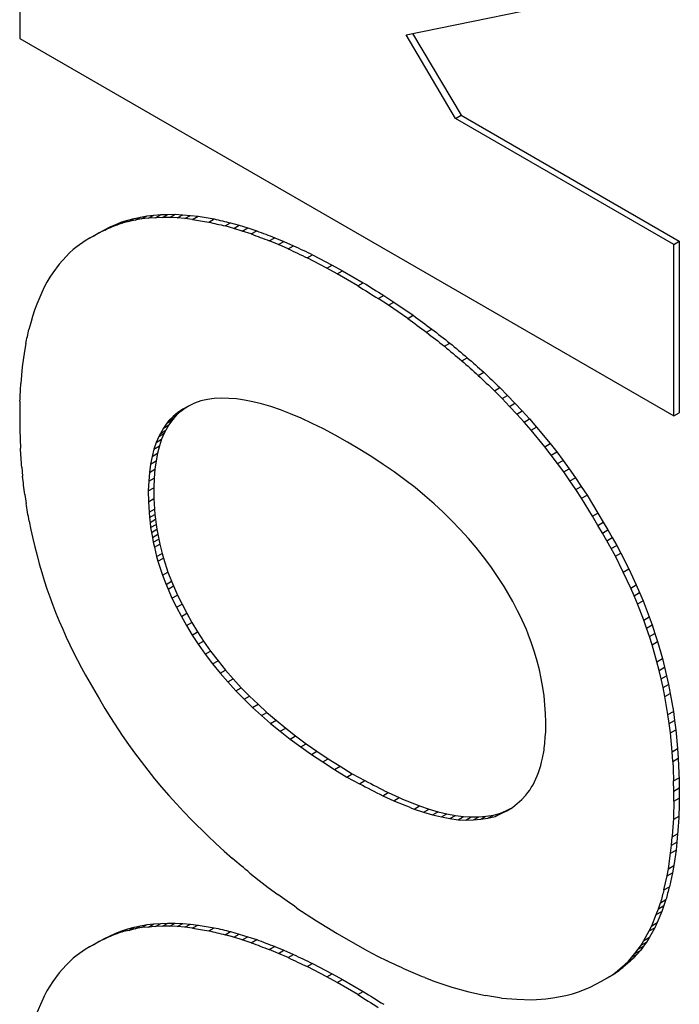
# Model space of a CAD drawing. Header units: millimetres. Extents: x -88 to 910, y -234 to 995.
# Tile 35 of 40: x 871.97 to 877.31, y 855.49 to 863.47. Entities that reach past the tile are written whole.
import ezdxf

# ---------------------------------------------------------------- set-up
doc = ezdxf.new("R2010")
doc.units = ezdxf.units.MM

msp = doc.modelspace()

# ---------------------------------------------------------------- linework, layer by layer
at = {"color": 7, "linetype": 'Continuous', "lineweight": 25}
for p, q in [((871.9668, 864.7132), (871.9668, 863.3218)), ((875.0994, 863.3504), (877.2701, 863.7952)), ((875.1521, 863.3612), (875.5444, 862.6986)), ((871.9668, 863.3218), (877.2701, 860.2603)), ((875.5004, 862.6732), (875.0994, 863.3504)), ((875.5004, 862.6732), (875.5444, 862.6986)), ((877.2701, 861.6516), (875.5004, 862.6732)), ((875.5444, 862.6986), (877.3141, 861.677)), ((872.7946, 861.833), (872.8427, 861.8485)), ((872.7987, 861.8231), (872.8427, 861.8485)), ((872.8427, 861.8485), (872.8944, 861.8618)), ((872.8504, 861.8364), (872.8944, 861.8618)), ((872.902, 861.8478), (872.8504, 861.8364)), ((872.8944, 861.8618), (872.946, 861.8732)), ((872.902, 861.8478), (872.946, 861.8732)), ((872.9555, 861.858), (872.902, 861.8478)), ((872.946, 861.8732), (872.9995, 861.8834)), ((872.9555, 861.858), (872.9995, 861.8834)), ((873.0107, 861.8632), (872.9555, 861.858)), ((872.9995, 861.8834), (873.0547, 861.8886)), ((873.0107, 861.8632), (873.0547, 861.8886)), ((873.0677, 861.8673), (873.0107, 861.8632)), ((873.0547, 861.8886), (873.1117, 861.8927)), ((873.0677, 861.8673), (873.1117, 861.8927)), ((873.1247, 861.8694), (873.0677, 861.8673)), ((873.1117, 861.8927), (873.1687, 861.8948)), ((873.1247, 861.8694), (873.1687, 861.8948)), ((873.1835, 861.8704), (873.1247, 861.8694)), ((873.1687, 861.8948), (873.2275, 861.8958)), ((873.1835, 861.8704), (873.2275, 861.8958)), ((873.244, 861.8663), (873.1835, 861.8704)), ((873.2275, 861.8958), (873.2881, 861.8917)), ((873.244, 861.8663), (873.2881, 861.8917)), ((873.3064, 861.8612), (873.244, 861.8663)), ((873.2881, 861.8917), (873.3504, 861.8866)), ((873.3064, 861.8612), (873.3504, 861.8866)), ((873.3687, 861.854), (873.3064, 861.8612)), ((873.3504, 861.8866), (873.4128, 861.8794)), ((873.3687, 861.854), (873.4128, 861.8794)), ((873.4988, 861.8324), (873.5428, 861.8578)), ((872.6099, 861.7449), (872.6539, 861.7703)), ((872.6562, 861.7675), (872.6099, 861.7449)), ((872.6539, 861.7703), (872.7002, 861.7929)), ((872.6562, 861.7675), (872.7002, 861.7929)), ((872.7025, 861.7881), (872.6562, 861.7675)), ((872.7002, 861.7929), (872.7465, 861.8135)), ((872.7025, 861.7881), (872.7465, 861.8135)), ((872.7506, 861.8076), (872.7025, 861.7881)), ((872.7465, 861.8135), (872.7946, 861.833)), ((872.7506, 861.8076), (872.7946, 861.833)), ((872.7987, 861.8231), (872.7506, 861.8076)), ((872.8504, 861.8364), (872.7987, 861.8231)), ((873.6324, 861.8005), (873.6764, 861.8259)), ((873.7019, 861.781), (873.6324, 861.8005)), ((873.6764, 861.8259), (873.7459, 861.8064)), ((873.7019, 861.781), (873.7459, 861.8064)), ((873.7714, 861.7594), (873.7019, 861.781)), ((873.7459, 861.8064), (873.8154, 861.7848)), ((873.7714, 861.7594), (873.8154, 861.7848)), ((873.8444, 861.7357), (873.7714, 861.7594)), ((873.8154, 861.7848), (873.8884, 861.7611)), ((873.8444, 861.7357), (873.8884, 861.7611)), ((872.4976, 861.6801), (872.4335, 861.6348)), ((872.5315, 861.7017), (872.4976, 861.6801)), ((872.5315, 861.7017), (872.5755, 861.7271)), ((872.5671, 861.7181), (872.5315, 861.7017)), ((872.6099, 861.7449), (872.5671, 861.7181)), ((872.5755, 861.7271), (872.5981, 861.7375)), ((873.9905, 861.6802), (874.0345, 861.7056)), ((874.0653, 861.6494), (873.9905, 861.6802)), ((874.0345, 861.7056), (874.1093, 861.6748)), ((872.4014, 861.6101), (872.3712, 861.5823)), ((872.4335, 861.6348), (872.4014, 861.6101)), ((874.0653, 861.6494), (874.1093, 861.6748)), ((874.1419, 861.6154), (874.0653, 861.6494)), ((874.1093, 861.6748), (874.1859, 861.6408)), ((874.1419, 861.6154), (874.1859, 861.6408)), ((877.2701, 861.6516), (877.3141, 861.677)), ((877.2701, 860.2603), (877.2701, 861.6516)), ((877.3141, 861.677), (877.3141, 860.2857)), ((872.3426, 861.5535), (872.2856, 861.4918)), ((872.3712, 861.5823), (872.3426, 861.5535)), ((874.2969, 861.5424), (874.3409, 861.5678)), ((874.4572, 861.4581), (874.2969, 861.5424)), ((874.3409, 861.5678), (874.5012, 861.4835)), ((872.2856, 861.4918), (872.2358, 861.4219)), ((874.4572, 861.4581), (874.5012, 861.4835)), ((874.5391, 861.4128), (874.4572, 861.4581)), ((874.5012, 861.4835), (874.5831, 861.4382)), ((872.2108, 861.3848), (872.1877, 861.3447)), ((872.2358, 861.4219), (872.2108, 861.3848)), ((874.5391, 861.4128), (874.5831, 861.4382)), ((874.7084, 861.3151), (874.5391, 861.4128)), ((874.5831, 861.4382), (874.7524, 861.3405)), ((872.1663, 861.3036), (872.1449, 861.2604)), ((872.1877, 861.3447), (872.1663, 861.3036)), ((874.7084, 861.3151), (874.7524, 861.3405)), ((872.1449, 861.2604), (872.1057, 861.1678)), ((874.8741, 861.2113), (874.9181, 861.2367)), ((874.956, 861.1578), (874.8741, 861.2113)), ((874.9181, 861.2367), (875, 861.1832)), ((872.1057, 861.1678), (872.0879, 861.1184)), ((874.956, 861.1578), (875, 861.1832)), ((875.1128, 861.0508), (874.956, 861.1578)), ((875, 861.1832), (875.1568, 861.0762)), ((872.0719, 861.068), (872.0558, 861.0156)), ((872.0879, 861.1184), (872.0719, 861.068)), ((875.1128, 861.0508), (875.1568, 861.0762)), ((872.0558, 861.0156), (872.0416, 860.9621)), ((875.2642, 860.9387), (875.3082, 860.9641)), ((872.0166, 860.8469), (872.006, 860.7852)), ((875.4103, 860.8256), (875.4543, 860.851)), ((872.006, 860.7852), (871.9881, 860.6597)), ((875.551, 860.7073), (875.595, 860.7327)), ((871.9881, 860.6597), (871.981, 860.5918)), ((871.981, 860.5918), (871.9757, 860.5229)), ((875.6846, 860.5891), (875.7286, 860.6145)), ((875.8146, 860.4646), (875.8586, 860.49)), ((875.8586, 860.49), (875.921, 860.4273)), ((873.5433, 860.4017), (873.4881, 860.3945)), ((873.6003, 860.4037), (873.5433, 860.4017)), ((873.6609, 860.4017), (873.6003, 860.4037)), ((873.7233, 860.3986), (873.6609, 860.4017)), ((875.877, 860.4019), (875.8146, 860.4646)), ((875.877, 860.4019), (875.921, 860.4273)), ((875.9376, 860.3381), (875.877, 860.4019)), ((875.921, 860.4273), (875.9816, 860.3635)), ((871.9685, 860.3809), (871.9668, 860.3059)), ((873.3349, 860.341), (873.2904, 860.3152)), ((873.2904, 860.3152), (873.3344, 860.3406)), ((873.3344, 860.3406), (873.2934, 860.3129)), ((873.335, 860.341), (873.3344, 860.3406)), ((873.3848, 860.3636), (873.3349, 860.341)), ((873.4364, 860.3831), (873.3848, 860.3636)), ((873.4881, 860.3945), (873.4364, 860.3831)), ((873.7892, 860.3893), (873.7233, 860.3986)), ((873.8569, 860.3749), (873.7892, 860.3893)), ((873.9281, 860.3585), (873.8569, 860.3749)), ((874.0029, 860.3359), (873.9281, 860.3585)), ((874.0813, 860.3091), (874.0029, 860.3359)), ((875.9376, 860.3381), (875.9816, 860.3635)), ((875.9964, 860.2754), (875.9376, 860.3381)), ((875.9816, 860.3635), (876.0404, 860.3008)), ((871.9668, 860.3059), (871.9668, 860.1516)), ((873.2102, 860.2566), (873.1764, 860.2227)), ((873.1764, 860.2227), (873.2204, 860.2481)), ((873.2204, 860.2481), (873.2043, 860.2285)), ((873.2494, 860.2875), (873.2102, 860.2566)), ((873.2102, 860.2566), (873.2542, 860.282)), ((873.2542, 860.282), (873.2204, 860.2481)), ((873.2904, 860.3152), (873.2494, 860.2875)), ((873.2494, 860.2875), (873.2934, 860.3129)), ((873.2934, 860.3129), (873.2542, 860.282)), ((874.1633, 860.2783), (874.0813, 860.3091)), ((874.2488, 860.2413), (874.1633, 860.2783)), ((875.9964, 860.2754), (876.0404, 860.3008)), ((876.0551, 860.2106), (875.9964, 860.2754)), ((876.0404, 860.3008), (876.0991, 860.236)), ((877.2701, 860.2603), (877.3141, 860.2857)), ((873.1603, 860.2031), (873.1318, 860.162)), ((873.1318, 860.162), (873.1758, 860.1874)), ((873.1758, 860.1874), (873.1509, 860.1442)), ((873.1603, 860.2031), (873.2043, 860.2285)), ((873.1764, 860.2227), (873.1603, 860.2031)), ((873.2043, 860.2285), (873.1758, 860.1874)), ((874.3378, 860.2001), (874.2488, 860.2413)), ((874.4287, 860.1559), (874.3378, 860.2001)), ((876.0551, 860.2106), (876.0991, 860.236)), ((876.1121, 860.1448), (876.0551, 860.2106)), ((876.0991, 860.236), (876.1561, 860.1702)), ((876.1121, 860.1448), (876.1561, 860.1702)), ((876.1561, 860.1702), (876.2666, 860.0365)), ((871.9668, 860.1516), (871.9703, 860.0734)), ((873.0944, 860.0951), (873.073, 860.0457)), ((873.0944, 860.0951), (873.1384, 860.1205)), ((873.1069, 860.1188), (873.0944, 860.0951)), ((873.1318, 860.162), (873.1069, 860.1188)), ((873.1069, 860.1188), (873.1509, 860.1442)), ((873.1384, 860.1205), (873.117, 860.0711)), ((873.1509, 860.1442), (873.1384, 860.1205)), ((874.5249, 860.1045), (874.4287, 860.1559)), ((874.6247, 860.049), (874.5249, 860.1045)), ((876.2226, 860.0111), (876.1121, 860.1448)), ((871.9703, 860.0734), (871.9721, 859.9983)), ((873.073, 860.0457), (873.0552, 859.9922)), ((873.0552, 859.9922), (873.0992, 860.0176)), ((873.073, 860.0457), (873.117, 860.0711)), ((873.0992, 860.0176), (873.085, 859.958)), ((873.117, 860.0711), (873.0992, 860.0176)), ((874.7244, 859.9893), (874.6247, 860.049)), ((876.2226, 860.0111), (876.2666, 860.0365)), ((876.276, 859.9432), (876.2226, 860.0111)), ((876.2666, 860.0365), (876.32, 859.9686)), ((873.041, 859.9326), (873.0285, 859.8698)), ((873.0552, 859.9922), (873.041, 859.9326)), ((873.041, 859.9326), (873.085, 859.958)), ((873.085, 859.958), (873.0725, 859.8952)), ((874.8206, 859.9297), (874.7244, 859.9893)), ((874.9132, 859.868), (874.8206, 859.9297)), ((876.276, 859.9432), (876.32, 859.9686)), ((876.3277, 859.8743), (876.276, 859.9432)), ((876.32, 859.9686), (876.3717, 859.8997)), ((871.9828, 859.8461), (871.9899, 859.772)), ((873.0285, 859.8698), (873.0196, 859.803)), ((873.0285, 859.8698), (873.0725, 859.8952)), ((873.0725, 859.8952), (873.0636, 859.8284)), ((875.0023, 859.8063), (874.9132, 859.868)), ((876.3277, 859.8743), (876.3717, 859.8997)), ((876.3776, 859.8064), (876.3277, 859.8743)), ((876.3717, 859.8997), (876.4216, 859.8318)), ((873.0196, 859.803), (873.0125, 859.731)), ((873.0196, 859.803), (873.0636, 859.8284)), ((873.0636, 859.8284), (873.0565, 859.7564)), ((875.0896, 859.7435), (875.0023, 859.8063)), ((876.3776, 859.8064), (876.4216, 859.8318)), ((876.4275, 859.7344), (876.3776, 859.8064)), ((876.4216, 859.8318), (876.4715, 859.7598)), ((873.0125, 859.731), (873.0089, 859.6528)), ((873.0125, 859.731), (873.0565, 859.7564)), ((873.0565, 859.7564), (873.0529, 859.6782)), ((875.1716, 859.6798), (875.0896, 859.7435)), ((876.4275, 859.7344), (876.4715, 859.7598)), ((876.4756, 859.6634), (876.4275, 859.7344)), ((876.4715, 859.7598), (876.5196, 859.6888)), ((876.4756, 859.6634), (876.5196, 859.6888)), ((876.5196, 859.6888), (876.5659, 859.6189)), ((872.0077, 859.6239), (872.0184, 859.5519)), ((873.0089, 859.6528), (873.0529, 859.6782)), ((873.0089, 859.6528), (873.0107, 859.5654)), ((873.0529, 859.6782), (873.0547, 859.5908)), ((875.2499, 859.6139), (875.1716, 859.6798)), ((875.3265, 859.5471), (875.2499, 859.6139)), ((876.5219, 859.5935), (876.4756, 859.6634)), ((876.5219, 859.5935), (876.5659, 859.6189)), ((876.5659, 859.6189), (876.6549, 859.4728)), ((873.0107, 859.5654), (873.0547, 859.5908)), ((873.0107, 859.5654), (873.016, 859.48)), ((873.0547, 859.5908), (873.06, 859.5054)), ((875.3996, 859.4802), (875.3265, 859.5471)), ((876.6109, 859.4474), (876.5219, 859.5935)), ((873.016, 859.48), (873.06, 859.5054)), ((873.016, 859.48), (873.0196, 859.4368)), ((873.0196, 859.4368), (873.0636, 859.4622)), ((873.06, 859.5054), (873.0636, 859.4622)), ((873.0636, 859.4622), (873.0672, 859.4231)), ((875.4708, 859.4103), (875.3996, 859.4802)), ((876.6109, 859.4474), (876.6549, 859.4728)), ((876.6537, 859.3734), (876.6109, 859.4474)), ((876.6549, 859.4728), (876.6977, 859.3988)), ((872.0434, 859.4079), (872.0576, 859.338)), ((873.0196, 859.4368), (873.0232, 859.3977)), ((873.0232, 859.3977), (873.0672, 859.4231)), ((873.0232, 859.3977), (873.0285, 859.3556)), ((873.0285, 859.3556), (873.0725, 859.381)), ((873.0672, 859.4231), (873.0725, 859.381)), ((873.0725, 859.381), (873.0796, 859.3419)), ((875.5385, 859.3404), (875.4708, 859.4103)), ((876.6537, 859.3734), (876.6977, 859.3988)), ((876.6911, 859.3106), (876.6537, 859.3734)), ((876.6977, 859.3988), (876.7351, 859.3361)), ((872.0576, 859.338), (872.0737, 859.267)), ((873.0285, 859.3556), (873.0356, 859.3165)), ((873.0356, 859.3165), (873.0796, 859.3419)), ((873.0356, 859.3165), (873.0427, 859.2753)), ((873.0427, 859.2753), (873.0868, 859.3007)), ((873.0796, 859.3419), (873.0868, 859.3007)), ((873.0868, 859.3007), (873.0939, 859.2617)), ((875.6044, 859.2673), (875.5385, 859.3404)), ((876.6911, 859.3106), (876.7351, 859.3361)), ((876.7267, 859.2489), (876.6911, 859.3106)), ((876.7351, 859.3361), (876.7707, 859.2743)), ((872.0737, 859.267), (872.0897, 859.1981)), ((873.0427, 859.2753), (873.0499, 859.2363)), ((873.0499, 859.2363), (873.0939, 859.2617)), ((873.0499, 859.2363), (873.0588, 859.1961)), ((873.0588, 859.1961), (873.1028, 859.2215)), ((873.0939, 859.2617), (873.1028, 859.2215)), ((873.1028, 859.2215), (873.1206, 859.1454)), ((875.6668, 859.1943), (875.6044, 859.2673)), ((876.7267, 859.2489), (876.7707, 859.2743)), ((876.7624, 859.1852), (876.7267, 859.2489)), ((876.7624, 859.1852), (876.8064, 859.2106)), ((876.7707, 859.2743), (876.8064, 859.2106)), ((876.8064, 859.2106), (876.8402, 859.1478)), ((872.0897, 859.1981), (872.1075, 859.1282)), ((872.1075, 859.1282), (872.1253, 859.0603)), ((873.0588, 859.1961), (873.0766, 859.12)), ((873.0766, 859.12), (873.1206, 859.1454)), ((873.1206, 859.1454), (873.1313, 859.1084)), ((875.7274, 859.1182), (875.6668, 859.1943)), ((876.7962, 859.1224), (876.7624, 859.1852)), ((876.7962, 859.1224), (876.8402, 859.1478)), ((876.8402, 859.1478), (876.9043, 859.0203)), ((872.1253, 859.0603), (872.1449, 858.9914)), ((873.0766, 859.12), (873.0873, 859.083)), ((873.0873, 859.083), (873.1313, 859.1084)), ((873.0873, 859.083), (873.1247, 858.9688)), ((873.1313, 859.1084), (873.1687, 858.9942)), ((875.7861, 859.039), (875.7274, 859.1182)), ((876.8603, 858.9949), (876.7962, 859.1224)), ((872.1449, 858.9914), (872.1663, 858.9255)), ((873.1247, 858.9688), (873.1687, 858.9942)), ((873.1247, 858.9688), (873.1532, 858.8948)), ((873.1687, 858.9942), (873.1972, 858.9202)), ((875.8414, 858.9598), (875.7861, 859.039)), ((876.8603, 858.9949), (876.9043, 859.0203)), ((876.9209, 858.8653), (876.8603, 858.9949)), ((876.9043, 859.0203), (876.9649, 858.8907)), ((872.1663, 858.9255), (872.1877, 858.8577)), ((873.1532, 858.8948), (873.1972, 858.9202)), ((873.1532, 858.8948), (873.1692, 858.8567)), ((873.1972, 858.9202), (873.2132, 858.8821)), ((875.8948, 858.8775), (875.8414, 858.9598)), ((876.9209, 858.8653), (876.9649, 858.8907)), ((876.9649, 858.8907), (876.9916, 858.828)), ((872.1877, 858.8577), (872.2108, 858.7929)), ((873.1692, 858.8567), (873.2132, 858.8821)), ((873.1692, 858.8567), (873.2013, 858.7827)), ((873.2013, 858.7827), (873.2453, 858.8081)), ((873.2132, 858.8821), (873.2453, 858.8081)), ((873.2453, 858.8081), (873.2827, 858.735)), ((875.9643, 858.7572), (875.8948, 858.8775)), ((876.9476, 858.8026), (876.9209, 858.8653)), ((876.9476, 858.8026), (876.9916, 858.828)), ((876.9916, 858.828), (877.0201, 858.7621)), ((872.2108, 858.7929), (872.2358, 858.725)), ((873.2013, 858.7827), (873.2387, 858.7096)), ((873.2387, 858.7096), (873.2827, 858.735)), ((873.2827, 858.735), (873.3219, 858.661)), ((876.0035, 858.6811), (875.9643, 858.7572)), ((876.9761, 858.7367), (876.9476, 858.8026)), ((876.9761, 858.7367), (877.0201, 858.7621)), ((877.026, 858.6051), (876.9761, 858.7367)), ((877.0201, 858.7621), (877.07, 858.6305)), ((872.2358, 858.725), (872.2607, 858.6612)), ((872.2607, 858.6612), (872.2874, 858.5964)), ((873.2387, 858.7096), (873.2779, 858.6356)), ((873.2779, 858.6356), (873.3219, 858.661)), ((873.3219, 858.661), (873.3629, 858.5859)), ((876.0231, 858.641), (876.0035, 858.6811)), ((872.2874, 858.5964), (872.3159, 858.5306)), ((873.2779, 858.6356), (873.3189, 858.5605)), ((873.3189, 858.5605), (873.3629, 858.5859)), ((873.3629, 858.5859), (873.4092, 858.5098)), ((876.0409, 858.604), (876.0231, 858.641)), ((876.0587, 858.5649), (876.0409, 858.604)), ((877.026, 858.6051), (877.07, 858.6305)), ((877.0492, 858.5403), (877.026, 858.6051)), ((877.0492, 858.5403), (877.0932, 858.5657)), ((877.07, 858.6305), (877.0932, 858.5657)), ((877.0932, 858.5657), (877.1163, 858.4968)), ((872.3159, 858.5306), (872.3444, 858.4668)), ((873.3189, 858.5605), (873.3652, 858.4844)), ((873.3652, 858.4844), (873.4092, 858.5098)), ((873.4092, 858.5098), (873.4573, 858.4347)), ((876.0747, 858.5289), (876.0587, 858.5649)), ((876.089, 858.4919), (876.0747, 858.5289)), ((876.1157, 858.4188), (876.089, 858.4919)), ((877.0723, 858.4714), (877.0492, 858.5403)), ((877.0723, 858.4714), (877.1163, 858.4968)), ((877.1163, 858.4968), (877.1377, 858.431)), ((872.3444, 858.4668), (872.3729, 858.4051)), ((873.3652, 858.4844), (873.4133, 858.4093)), ((873.4133, 858.4093), (873.4573, 858.4347)), ((873.4133, 858.4093), (873.4703, 858.3291)), ((873.4573, 858.4347), (873.5143, 858.3545)), ((876.1406, 858.3448), (876.1157, 858.4188)), ((877.0937, 858.4056), (877.0723, 858.4714)), ((877.0937, 858.4056), (877.1377, 858.431)), ((877.1377, 858.431), (877.1769, 858.2931)), ((872.3729, 858.4051), (872.4032, 858.3424)), ((872.4032, 858.3424), (872.4673, 858.2189)), ((873.4703, 858.3291), (873.5143, 858.3545)), ((873.4703, 858.3291), (873.5309, 858.2509)), ((873.5143, 858.3545), (873.5749, 858.2763)), ((876.162, 858.2728), (876.1406, 858.3448)), ((877.1329, 858.2677), (877.0937, 858.4056)), ((873.5309, 858.2509), (873.5749, 858.2763)), ((873.5309, 858.2509), (873.5914, 858.1748)), ((873.5749, 858.2763), (873.6354, 858.2002)), ((876.1798, 858.2008), (876.162, 858.2728)), ((877.1329, 858.2677), (877.1769, 858.2931)), ((877.1507, 858.1978), (877.1329, 858.2677)), ((877.1769, 858.2931), (877.1947, 858.2232)), ((872.4673, 858.2189), (872.5012, 858.1583)), ((873.5914, 858.1748), (873.6354, 858.2002)), ((873.5914, 858.1748), (873.6538, 858.1039)), ((873.6354, 858.2002), (873.6978, 858.1293)), ((876.1941, 858.1308), (876.1798, 858.2008)), ((877.1507, 858.1978), (877.1947, 858.2232)), ((877.1667, 858.1289), (877.1507, 858.1978)), ((877.1947, 858.2232), (877.2107, 858.1543)), ((872.5012, 858.1583), (872.6134, 857.9639)), ((873.6538, 858.1039), (873.6978, 858.1293)), ((873.6538, 858.1039), (873.7179, 858.0319)), ((873.6978, 858.1293), (873.7619, 858.0573)), ((876.2066, 858.0599), (876.1941, 858.1308)), ((877.1667, 858.1289), (877.2107, 858.1543)), ((877.1828, 858.0579), (877.1667, 858.1289)), ((877.2107, 858.1543), (877.2268, 858.0833)), ((873.7179, 858.0319), (873.7619, 858.0573)), ((873.7179, 858.0319), (873.7856, 857.964)), ((873.7619, 858.0573), (873.8296, 857.9894)), ((876.2172, 857.9899), (876.2066, 858.0599)), ((877.1828, 858.0579), (877.2268, 858.0833)), ((877.197, 857.9859), (877.1828, 858.0579)), ((877.197, 857.9859), (877.241, 858.0113)), ((877.2268, 858.0833), (877.241, 858.0113)), ((877.241, 858.0113), (877.266, 857.8653)), ((872.6134, 857.9639), (872.658, 857.8888)), ((873.7856, 857.964), (873.8296, 857.9894)), ((873.7856, 857.964), (873.8551, 857.8971)), ((873.8296, 857.9894), (873.8991, 857.9225)), ((876.2244, 857.9179), (876.2172, 857.9899)), ((877.222, 857.8399), (877.197, 857.9859)), ((872.658, 857.8888), (872.7025, 857.8158)), ((873.8551, 857.8971), (873.8991, 857.9225)), ((873.8551, 857.8971), (873.9263, 857.8313)), ((873.8991, 857.9225), (873.9703, 857.8567)), ((873.9263, 857.8313), (873.9703, 857.8567)), ((873.9703, 857.8567), (874.0452, 857.793)), ((876.2297, 857.847), (876.2244, 857.9179)), ((876.2333, 857.777), (876.2297, 857.847)), ((877.222, 857.8399), (877.266, 857.8653)), ((877.266, 857.8653), (877.2749, 857.7922)), ((872.7025, 857.8158), (872.7987, 857.6697)), ((873.9263, 857.8313), (874.0012, 857.7676)), ((874.0012, 857.7676), (874.0452, 857.793)), ((874.0012, 857.7676), (874.0795, 857.7038)), ((874.0452, 857.793), (874.1235, 857.7292)), ((876.2315, 857.6958), (876.2333, 857.777)), ((877.2309, 857.7668), (877.222, 857.8399)), ((877.2309, 857.7668), (877.2749, 857.7922)), ((877.2749, 857.7922), (877.2856, 857.7161)), ((874.0795, 857.7038), (874.1235, 857.7292)), ((874.0795, 857.7038), (874.1597, 857.6411)), ((874.1235, 857.7292), (874.2037, 857.6665)), ((877.2416, 857.6907), (877.2309, 857.7668)), ((877.2416, 857.6907), (877.2856, 857.7161)), ((877.2558, 857.5385), (877.2416, 857.6907)), ((877.2856, 857.7161), (877.2998, 857.5639)), ((872.7987, 857.6697), (872.8486, 857.5977)), ((874.1597, 857.6411), (874.2037, 857.6665)), ((874.1597, 857.6411), (874.2452, 857.5773)), ((874.2037, 857.6665), (874.2892, 857.6027)), ((872.8486, 857.5977), (872.8985, 857.5278)), ((872.8985, 857.5278), (873.0053, 857.3879)), ((874.2452, 857.5773), (874.2892, 857.6027)), ((874.2452, 857.5773), (874.3325, 857.5166)), ((874.2892, 857.6027), (874.3765, 857.542)), ((874.3325, 857.5166), (874.3765, 857.542)), ((874.3765, 857.542), (874.4674, 857.4813)), ((876.2048, 857.4849), (876.2172, 857.5497)), ((877.2558, 857.5385), (877.2998, 857.5639)), ((877.2612, 857.4593), (877.2558, 857.5385)), ((877.2998, 857.5639), (877.3052, 857.4847)), ((874.3325, 857.5166), (874.4234, 857.4559)), ((874.4234, 857.4559), (874.4674, 857.4813)), ((874.4234, 857.4559), (874.5195, 857.3942)), ((874.4674, 857.4813), (874.5636, 857.4196)), ((876.1905, 857.4252), (876.1977, 857.454)), ((876.1977, 857.454), (876.2048, 857.4849)), ((877.2612, 857.4593), (877.3052, 857.4847)), ((873.0053, 857.3879), (873.0606, 857.319)), ((874.5195, 857.3942), (874.5636, 857.4196)), ((874.5195, 857.3942), (874.6193, 857.3325)), ((874.5636, 857.4196), (874.6633, 857.3579)), ((876.162, 857.343), (876.1727, 857.3697)), ((876.1727, 857.3697), (876.1905, 857.4252)), ((873.0606, 857.319), (873.1176, 857.2511)), ((874.6193, 857.3325), (874.6633, 857.3579)), ((874.6193, 857.3325), (874.7209, 857.278)), ((874.6633, 857.3579), (874.7649, 857.3034)), ((874.7209, 857.278), (874.7649, 857.3034)), ((876.1282, 857.2699), (876.1406, 857.2936)), ((876.1406, 857.2936), (876.162, 857.343)), ((877.2683, 857.3009), (877.3123, 857.3263)), ((877.2701, 857.2196), (877.2683, 857.3009)), ((877.3123, 857.3263), (877.3141, 857.245)), ((873.1176, 857.2511), (873.1764, 857.1843)), ((876.0854, 857.2062), (876.1015, 857.2257)), ((876.1015, 857.2257), (876.1139, 857.2473)), ((876.1139, 857.2473), (876.1282, 857.2699)), ((877.2701, 857.2196), (877.3141, 857.245)), ((877.2701, 857.1374), (877.2701, 857.2196)), ((877.3141, 857.245), (877.3141, 857.1628)), ((873.1764, 857.1843), (873.2369, 857.1164)), ((874.9097, 857.1814), (874.9537, 857.2068)), ((874.9097, 857.1814), (874.9988, 857.1402)), ((874.9537, 857.2068), (875.0428, 857.1656)), ((874.9988, 857.1402), (875.0428, 857.1656)), ((875.9999, 857.1177), (876.0373, 857.1496)), ((876.0373, 857.1496), (876.0712, 857.1856)), ((876.0712, 857.1856), (876.0854, 857.2062)), ((877.2701, 857.1374), (877.3141, 857.1628)), ((873.2369, 857.1164), (873.2975, 857.0506)), ((873.2975, 857.0506), (873.3598, 856.9858)), ((875.1644, 857.0734), (875.2084, 857.0988)), ((875.1644, 857.0734), (875.241, 857.0477)), ((875.2084, 857.0988), (875.285, 857.0731)), ((875.241, 857.0477), (875.285, 857.0731)), ((875.285, 857.0731), (875.3581, 857.0515)), ((875.3141, 857.0261), (875.3581, 857.0515)), ((875.3581, 857.0515), (875.4293, 857.035)), ((875.864, 857.0392), (875.9139, 857.0618)), ((875.8699, 857.0364), (875.9139, 857.0618)), ((875.8699, 857.0364), (875.9162, 857.0591)), ((875.9139, 857.0618), (875.9451, 857.0771)), ((875.9162, 857.0591), (875.9607, 857.0868)), ((875.9607, 857.0868), (875.9999, 857.1177)), ((873.3598, 856.9858), (873.4881, 856.8583)), ((875.241, 857.0477), (875.3141, 857.0261)), ((875.3141, 857.0261), (875.3853, 857.0096)), ((875.3853, 857.0096), (875.4293, 857.035)), ((875.3853, 857.0096), (875.4548, 856.9963)), ((875.4293, 857.035), (875.4988, 857.0217)), ((875.4548, 856.9963), (875.4988, 857.0217)), ((875.4548, 856.9963), (875.5207, 856.987)), ((875.4988, 857.0217), (875.5647, 857.0124)), ((875.5207, 856.987), (875.5647, 857.0124)), ((875.5207, 856.987), (875.5831, 856.9839)), ((875.5647, 857.0124), (875.6271, 857.0093)), ((875.5831, 856.9839), (875.6271, 857.0093)), ((875.5831, 856.9839), (875.6454, 856.985)), ((875.6271, 857.0093), (875.6894, 857.0104)), ((875.6454, 856.985), (875.6894, 857.0104)), ((875.6454, 856.985), (875.7042, 856.9901)), ((875.6894, 857.0104), (875.7482, 857.0155)), ((875.7042, 856.9901), (875.7482, 857.0155)), ((875.7042, 856.9901), (875.763, 856.9994)), ((875.7482, 857.0155), (875.807, 857.0248)), ((875.763, 856.9994), (875.807, 857.0248)), ((875.763, 856.9994), (875.82, 857.0138)), ((875.807, 857.0248), (875.864, 857.0392)), ((875.82, 857.0138), (875.864, 857.0392)), ((875.82, 857.0138), (875.8699, 857.0364)), ((877.3105, 857.0126), (877.2665, 856.9872)), ((873.4881, 856.8583), (873.5558, 856.7945)), ((877.2505, 856.7804), (877.2558, 856.8473)), ((877.2558, 856.8473), (877.2998, 856.8727)), ((877.2998, 856.8727), (877.2945, 856.8058)), ((873.5558, 856.7945), (873.6235, 856.7328)), ((873.6235, 856.7328), (873.693, 856.6721)), ((877.2433, 856.7146), (877.2505, 856.7804)), ((877.2433, 856.7146), (877.2873, 856.74)), ((877.2505, 856.7804), (877.2945, 856.8058)), ((877.2873, 856.74), (877.2695, 856.6145)), ((877.2945, 856.8058), (877.2873, 856.74)), ((877.2255, 856.5891), (877.2433, 856.7146)), ((877.2148, 856.5315), (877.2255, 856.5891)), ((877.2255, 856.5891), (877.2695, 856.6145)), ((877.2695, 856.6145), (877.2588, 856.5569)), ((873.8337, 856.5538), (873.9085, 856.4942)), ((873.9085, 856.4942), (873.9816, 856.4376)), ((877.1899, 856.4184), (877.2148, 856.5315)), ((877.2148, 856.5315), (877.2588, 856.5569)), ((877.2588, 856.5569), (877.2339, 856.4438)), ((873.9816, 856.4376), (874.0582, 856.3811)), ((877.1899, 856.4184), (877.2339, 856.4438)), ((877.1614, 856.3135), (877.2054, 856.3389)), ((877.2054, 856.3389), (877.1894, 856.2905)), ((874.2131, 856.271), (874.3735, 856.1661)), ((877.1276, 856.2178), (877.1454, 856.2651)), ((877.1454, 856.2651), (877.1614, 856.3135)), ((877.1454, 856.2651), (877.1894, 856.2905)), ((877.1894, 856.2905), (877.1716, 856.2432)), ((877.0919, 856.1273), (877.1276, 856.2178)), ((877.1276, 856.2178), (877.1716, 856.2432)), ((877.1716, 856.2432), (877.1359, 856.1527)), ((872.7946, 856.0865), (872.8427, 856.102)), ((872.7987, 856.0766), (872.8427, 856.102)), ((872.8427, 856.102), (872.8944, 856.1154)), ((872.8504, 856.0899), (872.8944, 856.1154)), ((872.902, 856.1013), (872.8504, 856.0899)), ((872.8944, 856.1154), (872.946, 856.1267)), ((872.902, 856.1013), (872.946, 856.1267)), ((872.9555, 856.1116), (872.902, 856.1013)), ((872.946, 856.1267), (872.9995, 856.137)), ((872.9555, 856.1116), (872.9995, 856.137)), ((873.0107, 856.1167), (872.9555, 856.1116)), ((872.9995, 856.137), (873.0547, 856.1421)), ((873.0107, 856.1167), (873.0547, 856.1421)), ((873.0677, 856.1208), (873.0107, 856.1167)), ((873.0547, 856.1421), (873.1117, 856.1462)), ((873.0677, 856.1208), (873.1117, 856.1462)), ((873.1247, 856.1229), (873.0677, 856.1208)), ((873.1117, 856.1462), (873.1687, 856.1483)), ((873.1247, 856.1229), (873.1687, 856.1483)), ((873.1835, 856.1239), (873.1247, 856.1229)), ((873.1687, 856.1483), (873.2275, 856.1493)), ((873.1835, 856.1239), (873.2275, 856.1493)), ((873.244, 856.1198), (873.1835, 856.1239)), ((873.2275, 856.1493), (873.2881, 856.1452)), ((873.244, 856.1198), (873.2881, 856.1452)), ((873.3064, 856.1147), (873.244, 856.1198)), ((873.2881, 856.1452), (873.3504, 856.1401)), ((873.3064, 856.1147), (873.3504, 856.1401)), ((873.3687, 856.1075), (873.3064, 856.1147)), ((873.3504, 856.1401), (873.4128, 856.1329)), ((873.4128, 856.1329), (873.3687, 856.1075)), ((873.4988, 856.0859), (873.5428, 856.1113)), ((874.3735, 856.1661), (874.4554, 856.1147)), ((874.4554, 856.1147), (874.5391, 856.0643)), ((877.0705, 856.0861), (877.0919, 856.1273)), ((877.0705, 856.0861), (877.1146, 856.1115)), ((877.1146, 856.1115), (877.0718, 856.0334)), ((877.0919, 856.1273), (877.1359, 856.1527)), ((877.1359, 856.1527), (877.1146, 856.1115)), ((872.6099, 855.9984), (872.6539, 856.0238)), ((872.6562, 856.021), (872.6099, 855.9984)), ((872.6539, 856.0238), (872.7002, 856.0464)), ((872.6562, 856.021), (872.7002, 856.0464)), ((872.7025, 856.0416), (872.6562, 856.021)), ((872.7002, 856.0464), (872.7465, 856.067)), ((872.7025, 856.0416), (872.7465, 856.067)), ((872.7506, 856.0611), (872.7025, 856.0416)), ((872.7465, 856.067), (872.7946, 856.0865)), ((872.7506, 856.0611), (872.7946, 856.0865)), ((872.7987, 856.0766), (872.7506, 856.0611)), ((872.8504, 856.0899), (872.7987, 856.0766)), ((873.6324, 856.054), (873.6764, 856.0794)), ((873.7019, 856.0345), (873.6324, 856.054)), ((873.6764, 856.0794), (873.7459, 856.0599)), ((873.7019, 856.0345), (873.7459, 856.0599)), ((873.7714, 856.0129), (873.7019, 856.0345)), ((873.7459, 856.0599), (873.8154, 856.0383)), ((873.7714, 856.0129), (873.8154, 856.0383)), ((873.8444, 855.9892), (873.7714, 856.0129)), ((873.8154, 856.0383), (873.8884, 856.0146)), ((873.8444, 855.9892), (873.8884, 856.0146)), ((874.5391, 856.0643), (874.7048, 855.9687)), ((877.0278, 856.008), (877.0705, 856.0861)), ((877.0278, 856.008), (877.0718, 856.0334)), ((877.0718, 856.0334), (877.0486, 855.9953)), ((872.4976, 855.9336), (872.4335, 855.8883)), ((872.5315, 855.9552), (872.4976, 855.9336)), ((872.5315, 855.9552), (872.5755, 855.9806)), ((872.5671, 855.9716), (872.5315, 855.9552)), ((872.6099, 855.9984), (872.5671, 855.9716)), ((872.5755, 855.9806), (872.5981, 855.991)), ((873.9905, 855.9337), (874.0345, 855.9591)), ((874.0653, 855.9029), (873.9905, 855.9337)), ((874.0345, 855.9591), (874.1093, 855.9283)), ((874.7048, 855.9687), (874.7868, 855.9234)), ((876.9548, 855.902), (876.9797, 855.937)), ((876.9797, 855.937), (877.0046, 855.9699)), ((876.9797, 855.937), (877.0237, 855.9624)), ((877.0237, 855.9624), (876.9988, 855.9274)), ((877.0046, 855.9699), (877.0278, 856.008)), ((877.0046, 855.9699), (877.0486, 855.9953)), ((877.0486, 855.9953), (877.0237, 855.9624)), ((872.4014, 855.8636), (872.3712, 855.8358)), ((872.4335, 855.8883), (872.4014, 855.8636)), ((874.0653, 855.9029), (874.1093, 855.9283)), ((874.1419, 855.8689), (874.0653, 855.9029)), ((874.1093, 855.9283), (874.1859, 855.8943)), ((874.1419, 855.8689), (874.1859, 855.8943)), ((874.7868, 855.9234), (874.8669, 855.8813)), ((874.8669, 855.8813), (874.9453, 855.8422)), ((876.9013, 855.8403), (876.928, 855.8722)), ((876.9013, 855.8403), (876.9453, 855.8657)), ((876.9453, 855.8657), (876.9168, 855.839)), ((876.928, 855.8722), (876.9548, 855.902)), ((876.928, 855.8722), (876.972, 855.8976)), ((876.972, 855.8976), (876.9453, 855.8657)), ((876.9548, 855.902), (876.9988, 855.9274)), ((876.9988, 855.9274), (876.972, 855.8976)), ((872.3426, 855.807), (872.2856, 855.7453)), ((872.3712, 855.8358), (872.3426, 855.807)), ((874.2969, 855.7959), (874.3409, 855.8213)), ((874.4572, 855.7116), (874.2969, 855.7959)), ((874.3409, 855.8213), (874.5012, 855.737)), ((876.8122, 855.7621), (876.8728, 855.8136)), ((876.8122, 855.7621), (876.8562, 855.7875)), ((876.8562, 855.7875), (876.826, 855.7639)), ((876.9168, 855.839), (876.8562, 855.7875)), ((876.8728, 855.8136), (876.9013, 855.8403)), ((876.8728, 855.8136), (876.9168, 855.839)), ((872.2856, 855.7453), (872.2358, 855.6754)), ((874.4572, 855.7116), (874.5012, 855.737)), ((874.5391, 855.6663), (874.4572, 855.7116)), ((874.5012, 855.737), (874.5831, 855.6917)), ((874.5391, 855.6663), (874.5831, 855.6917)), ((874.5831, 855.6917), (874.7524, 855.594)), ((875.2517, 855.7064), (875.3248, 855.6787)), ((876.6822, 855.6767), (876.7499, 855.7158)), ((876.6822, 855.6767), (876.7262, 855.7021)), ((876.7939, 855.7412), (876.7262, 855.7021)), ((876.7499, 855.7158), (876.7939, 855.7412)), ((876.7499, 855.7158), (876.782, 855.7385)), ((876.782, 855.7385), (876.826, 855.7639)), ((876.782, 855.7385), (876.8122, 855.7621)), ((876.826, 855.7639), (876.7939, 855.7412)), ((872.2108, 855.6383), (872.1877, 855.5982)), ((872.2358, 855.6754), (872.2108, 855.6383)), ((874.7084, 855.5686), (874.5391, 855.6663)), ((875.3248, 855.6787), (875.3978, 855.653)), ((875.3978, 855.653), (875.469, 855.6303)), ((875.469, 855.6303), (875.608, 855.5913)), ((876.545, 855.6099), (876.5913, 855.6304)), ((876.5913, 855.6304), (876.6377, 855.6531)), ((876.6377, 855.6531), (876.6822, 855.6767)), ((872.1663, 855.5571), (872.1449, 855.5139)), ((872.1877, 855.5982), (872.1663, 855.5571)), ((874.7084, 855.5686), (874.7524, 855.594)), ((875.608, 855.5913), (875.7434, 855.5625)), ((875.8734, 855.5409), (875.9981, 855.5306)), ((876.1193, 855.5265), (876.2333, 855.5348)), ((876.2333, 855.5348), (876.2885, 855.542)), ((876.2885, 855.542), (876.3954, 855.5625)), ((876.3954, 855.5625), (876.4471, 855.5759)), ((876.4471, 855.5759), (876.4969, 855.5924)), ((876.4969, 855.5924), (876.545, 855.6099)), ((872.1449, 855.5139), (872.1057, 855.4213)), ((875.9981, 855.5306), (876.1193, 855.5265))]:
    msp.add_line(p, q, dxfattribs=at)
for points in [[(873.3687, 861.854), (873.412, 861.847), (873.4554, 861.8398), (873.4988, 861.8324)], [(873.4128, 861.8794), (873.456, 861.8724), (873.4994, 861.8652), (873.5428, 861.8578)], [(873.5428, 861.8578), (873.5873, 861.8474), (873.6318, 861.8367), (873.6764, 861.8259)], [(873.4988, 861.8324), (873.5433, 861.822), (873.5878, 861.8113), (873.6324, 861.8005)], [(873.8884, 861.7611), (873.937, 861.7429), (873.9857, 861.7244), (874.0345, 861.7056)], [(873.8444, 861.7357), (873.893, 861.7175), (873.9417, 861.699), (873.9905, 861.6802)], [(874.1419, 861.6154), (874.1935, 861.5911), (874.2452, 861.5668), (874.2969, 861.5424)], [(874.1859, 861.6408), (874.2375, 861.6165), (874.2892, 861.5922), (874.3409, 861.5678)], [(874.7084, 861.3151), (874.7636, 861.2805), (874.8188, 861.2459), (874.8741, 861.2113)], [(874.7524, 861.3405), (874.8076, 861.3059), (874.8628, 861.2713), (874.9181, 861.2367)], [(875.1128, 861.0508), (875.1632, 861.0135), (875.2137, 860.9762), (875.2642, 860.9387)], [(875.1568, 861.0762), (875.2073, 861.0389), (875.2577, 861.0016), (875.3082, 860.9641)], [(872.0166, 860.8469), (872.0248, 860.8854), (872.0331, 860.9238), (872.0416, 860.9621)], [(875.3082, 860.9641), (875.3569, 860.9266), (875.4056, 860.8889), (875.4543, 860.851)], [(875.2642, 860.9387), (875.3129, 860.9012), (875.3616, 860.8635), (875.4103, 860.8256)], [(875.4103, 860.8256), (875.4572, 860.7863), (875.5041, 860.7469), (875.551, 860.7073)], [(875.4543, 860.851), (875.5012, 860.8117), (875.5481, 860.7723), (875.595, 860.7327)], [(875.595, 860.7327), (875.6396, 860.6935), (875.6841, 860.654), (875.7286, 860.6145)], [(875.551, 860.7073), (875.5956, 860.6681), (875.6401, 860.6286), (875.6846, 860.5891)], [(875.6846, 860.5891), (875.728, 860.5477), (875.7714, 860.5063), (875.8146, 860.4646)], [(875.7286, 860.6145), (875.772, 860.5731), (875.8154, 860.5317), (875.8586, 860.49)], [(871.9685, 860.3809), (871.9709, 860.4283), (871.9733, 860.4756), (871.9757, 860.5229)], [(871.9828, 859.8461), (871.9792, 859.8969), (871.9756, 859.9476), (871.9721, 859.9983)], [(872.0077, 859.6239), (872.0017, 859.6733), (871.9958, 859.7227), (871.9899, 859.772)], [(872.0434, 859.4079), (872.0349, 859.456), (872.0266, 859.504), (872.0184, 859.5519)], [(876.2172, 857.5497), (876.2221, 857.5983), (876.2268, 857.647), (876.2315, 857.6958)], [(877.2612, 857.4593), (877.2636, 857.4065), (877.2659, 857.3537), (877.2683, 857.3009)], [(877.3052, 857.4847), (877.3076, 857.4319), (877.3099, 857.3791), (877.3123, 857.3263)], [(874.7649, 857.3034), (874.8278, 857.2711), (874.8907, 857.2389), (874.9537, 857.2068)], [(874.7209, 857.278), (874.7838, 857.2457), (874.8467, 857.2135), (874.9097, 857.1814)], [(874.9988, 857.1402), (875.054, 857.1178), (875.1092, 857.0956), (875.1644, 857.0734)], [(875.0428, 857.1656), (875.098, 857.1432), (875.1532, 857.121), (875.2084, 857.0988)], [(877.2701, 857.1374), (877.2689, 857.0873), (877.2677, 857.0372), (877.2665, 856.9872)], [(877.3141, 857.1628), (877.3129, 857.1127), (877.3117, 857.0626), (877.3105, 857.0126)], [(877.2665, 856.9872), (877.263, 856.9405), (877.2594, 856.8939), (877.2558, 856.8473)], [(877.3105, 857.0126), (877.307, 856.9659), (877.3034, 856.9193), (877.2998, 856.8727)], [(873.8337, 856.5538), (873.7868, 856.5931), (873.7398, 856.6325), (873.693, 856.6721)], [(877.1899, 856.4184), (877.1803, 856.3835), (877.1708, 856.3486), (877.1614, 856.3135)], [(877.2339, 856.4438), (877.2243, 856.4089), (877.2148, 856.374), (877.2054, 856.3389)], [(874.2131, 856.271), (874.1615, 856.3076), (874.1098, 856.3443), (874.0582, 856.3811)], [(873.3687, 856.1075), (873.412, 856.1005), (873.4554, 856.0933), (873.4988, 856.0859)], [(873.4128, 856.1329), (873.456, 856.1259), (873.4994, 856.1187), (873.5428, 856.1113)], [(873.5428, 856.1113), (873.5873, 856.1009), (873.6318, 856.0903), (873.6764, 856.0794)], [(873.4988, 856.0859), (873.5433, 856.0755), (873.5878, 856.0649), (873.6324, 856.054)], [(873.8884, 856.0146), (873.937, 855.9964), (873.9857, 855.9779), (874.0345, 855.9591)], [(873.8444, 855.9892), (873.893, 855.971), (873.9417, 855.9525), (873.9905, 855.9337)], [(874.1419, 855.8689), (874.1935, 855.8447), (874.2452, 855.8203), (874.2969, 855.7959)], [(874.1859, 855.8943), (874.2375, 855.8701), (874.2892, 855.8457), (874.3409, 855.8213)], [(875.1003, 855.7692), (875.0486, 855.7934), (874.997, 855.8178), (874.9453, 855.8422)], [(875.2517, 855.7064), (875.2013, 855.7272), (875.1508, 855.7482), (875.1003, 855.7692)], [(874.7084, 855.5686), (874.7636, 855.534), (874.8188, 855.4994), (874.8741, 855.4648)], [(874.7524, 855.594), (874.8076, 855.5594), (874.8628, 855.5248), (874.9181, 855.4902)], [(875.8734, 855.5409), (875.8302, 855.5478), (875.7868, 855.555), (875.7434, 855.5625)]]:
    msp.add_open_spline(points, degree=3, dxfattribs=at)

doc.saveas('drawing.dxf')
